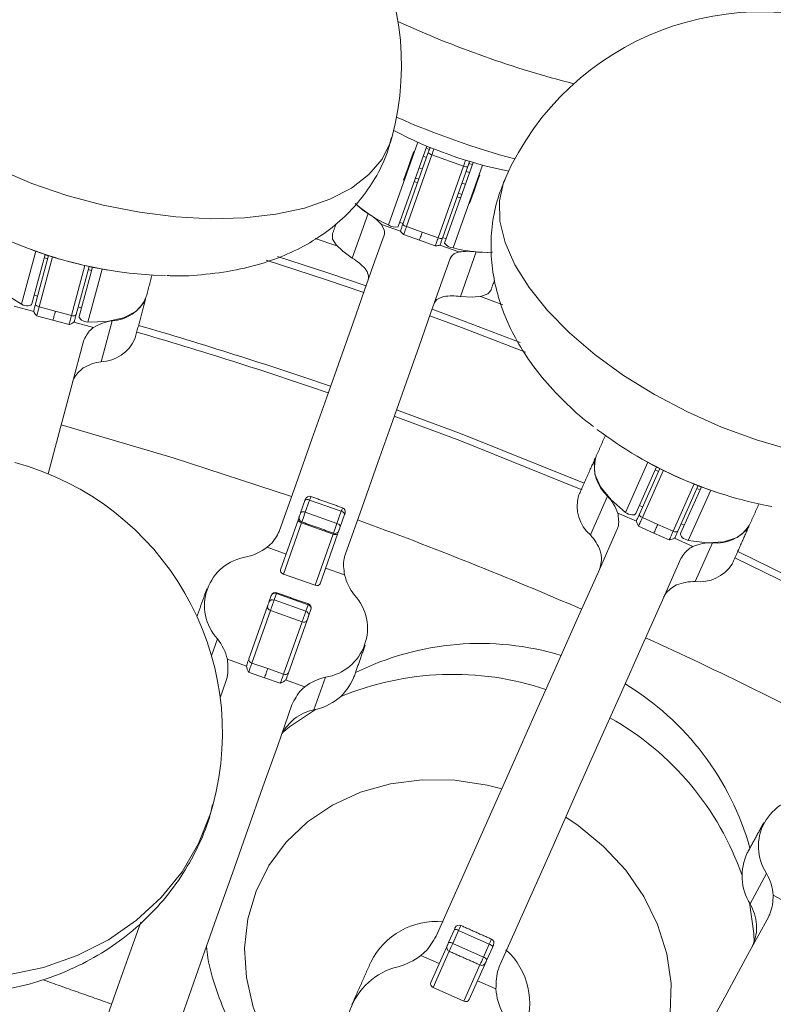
# Model space of a CAD drawing. Header units: millimetres. Extents: x 95 to 591, y 325 to 1119.
# Tile 49 of 55: x 455 to 482, y 614 to 649. Entities that reach past the tile are written whole.
import ezdxf

# ---------------------------------------------------------------- set-up
doc = ezdxf.new("R2010")
doc.units = ezdxf.units.MM

msp = doc.modelspace()

# ---------------------------------------------------------------- linework, layer by layer
at = {"color": 7, "linetype": 'Continuous', "lineweight": 15}
for p, q in [((468.221, 641.734), (469.268, 644.69)), ((469.592, 644.549), (468.573, 641.672)), ((469.565, 644.473), (469.683, 644.431)), ((468.738, 641.763), (469.645, 644.324)), ((469.773, 644.237), (468.866, 641.676)), ((469.463, 644.184), (469.58, 644.143)), ((469.773, 644.237), (470.904, 643.837)), ((469.316, 643.771), (469.434, 643.73)), ((469.997, 641.275), (470.904, 643.837)), ((471.059, 643.823), (470.152, 641.262)), ((470.222, 641.088), (471.241, 643.965)), ((471.582, 643.87), (470.535, 640.914)), ((471.097, 643.931), (471.214, 643.889)), ((469.187, 643.408), (469.305, 643.366)), ((470.994, 643.642), (471.112, 643.6)), ((469.143, 643.283), (469.261, 643.242)), ((470.848, 643.229), (470.966, 643.187)), ((470.675, 642.741), (470.793, 642.699)), ((470.719, 642.865), (470.837, 642.823)), ((466.932, 640.546), (467.497, 642.139)), ((467.97, 641.75), (468.658, 641.507)), ((468.628, 641.826), (468.745, 641.785)), ((468.866, 641.676), (469.432, 641.476)), ((465.605, 641.248), (466.383, 640.991)), ((469.331, 641.191), (468.765, 641.391)), ((469.432, 641.476), (469.997, 641.275)), ((470.159, 641.284), (470.277, 641.242)), ((469.896, 640.991), (469.331, 641.191)), ((470.74, 640.77), (470.052, 641.013)), ((455.128, 638.899), (455.636, 640.794)), ((455.97, 640.68), (455.498, 638.918)), ((455.628, 638.92), (456.089, 640.641)), ((456.232, 640.596), (455.753, 638.808)), ((455.939, 640.563), (456.059, 640.531)), ((455.966, 640.664), (456.087, 640.632)), ((471.353, 640.774), (470.789, 639.18)), ((456.912, 638.498), (457.391, 640.285)), ((457.538, 640.253), (457.077, 638.531)), ((457.188, 638.465), (457.66, 640.227)), ((458.007, 640.159), (457.499, 638.264)), ((457.508, 640.142), (457.629, 640.11)), ((457.535, 640.244), (457.656, 640.211)), ((455.58, 639.225), (455.701, 639.192)), ((454.861, 638.835), (455.566, 638.646)), ((455.753, 638.808), (456.333, 638.653)), ((457.15, 638.804), (457.27, 638.772)), ((456.246, 638.33), (455.667, 638.485)), ((456.333, 638.653), (456.912, 638.498)), ((456.826, 638.175), (456.246, 638.33)), ((457.699, 638.075), (456.994, 638.263)), ((458.36, 638.314), (457.967, 636.85)), ((476.684, 631.47), (477.482, 633.263)), ((477.794, 633.097), (477.052, 631.431)), ((477.18, 631.412), (477.905, 633.04)), ((478.039, 632.973), (477.287, 631.283)), ((477.744, 632.987), (477.859, 632.936)), ((477.787, 633.083), (477.901, 633.032)), ((478.383, 630.795), (479.136, 632.485)), ((479.275, 632.43), (478.551, 630.802)), ((479.272, 632.422), (479.386, 632.371)), ((478.651, 630.719), (479.392, 632.385)), ((479.724, 632.264), (478.926, 630.472)), ((479.229, 632.326), (479.343, 632.275)), ((465.089, 631.46), (465.243, 631.895)), ((465.408, 631.912), (465.254, 631.476)), ((465.408, 631.912), (466.539, 631.511)), ((475.43, 630.667), (476.047, 632.051)), ((477.181, 631.721), (477.295, 631.67)), ((465.254, 631.476), (466.385, 631.076)), ((466.385, 631.076), (466.539, 631.511)), ((466.657, 631.395), (466.503, 630.959)), ((476.409, 631.449), (477.076, 631.152)), ((464.367, 629.419), (465.007, 631.228)), ((465.119, 631.094), (464.472, 629.268)), ((465.119, 631.094), (466.25, 630.693)), ((477.287, 631.283), (477.835, 631.039)), ((477.835, 631.039), (478.383, 630.795)), ((478.665, 631.06), (478.78, 631.009)), ((465.603, 628.868), (466.25, 630.693)), ((466.421, 630.727), (465.781, 628.919)), ((477.699, 630.733), (477.151, 630.977)), ((478.247, 630.489), (477.699, 630.733)), ((479.093, 630.254), (478.427, 630.551)), ((479.784, 630.387), (479.167, 629.003)), ((463.889, 630.225), (464.567, 629.985)), ((464.472, 629.268), (465.603, 628.868)), ((466.659, 629.244), (465.981, 629.484)), ((464.226, 628.574), (464.145, 628.343)), ((464.226, 628.574), (465.358, 628.174)), ((463.959, 628.268), (464.041, 628.5)), ((464.145, 628.343), (465.276, 627.942)), ((463.242, 626.243), (463.906, 628.118)), ((464.012, 627.968), (463.348, 626.093)), ((464.012, 627.968), (465.143, 627.568)), ((465.276, 627.942), (465.358, 628.174)), ((465.455, 627.999), (465.373, 627.768)), ((464.479, 625.693), (465.143, 627.568)), ((465.32, 627.618), (464.656, 625.743)), ((461.907, 626.354), (462.12, 626.955)), ((462.473, 626.225), (463.161, 625.982)), ((463.348, 626.093), (463.913, 625.893)), ((463.799, 625.569), (463.233, 625.77)), ((463.913, 625.893), (464.479, 625.693)), ((462.217, 624.848), (462.423, 625.429)), ((464.364, 625.369), (463.799, 625.569)), ((465.242, 625.245), (464.554, 625.488)), ((465.976, 625.589), (465.563, 624.423)), ((481.13, 617.492), (481.72, 618.579)), ((481.955, 617.804), (482.596, 617.456)), ((470.367, 616.11), (470.575, 616.576)), ((470.725, 616.546), (470.518, 616.08)), ((470.725, 616.546), (471.822, 616.058)), ((469.734, 614.689), (470.339, 616.047)), ((470.518, 616.08), (471.614, 615.592)), ((471.614, 615.592), (471.822, 616.058)), ((471.945, 615.966), (471.738, 615.5)), ((469.376, 615.652), (470.033, 615.36)), ((470.394, 615.8), (469.818, 614.508)), ((470.914, 614.02), (471.49, 615.312)), ((471.71, 615.437), (471.105, 614.079)), ((469.818, 614.508), (470.914, 614.02)), ((472.06, 614.457), (471.404, 614.75))]:
    msp.add_line(p, q, dxfattribs=at)
at = {"color": 7, "linetype": 'Continuous', "lineweight": 15, "flags": 128}
for points in [[(454.294, 643.719), (455.493, 643.215), (456.749, 642.786), (458.039, 642.441), (459.341, 642.184), (460.631, 642.021), (461.887, 641.954), (463.085, 641.986), (464.205, 642.114), (465.226, 642.338), (466.131, 642.652), (466.902, 643.052), (467.527, 643.529), (467.995, 644.077), (468.296, 644.684), (468.344, 644.844)], [(468.764, 643.335), (468.922, 643.782), (469.036, 644.102), (469.104, 644.294), (469.126, 644.359)], [(469.645, 644.324), (469.652, 644.346), (469.66, 644.368), (469.667, 644.388), (469.674, 644.407), (469.679, 644.422), (469.683, 644.434), (469.686, 644.441), (469.687, 644.443)], [(469.847, 644.445), (469.83, 644.398), (469.812, 644.346), (469.792, 644.292), (469.773, 644.237)], [(470.904, 643.837), (470.923, 643.891), (470.943, 643.946), (470.961, 643.998), (470.978, 644.044), (470.978, 644.045)], [(471.101, 643.942), (471.1, 643.94), (471.097, 643.933), (471.093, 643.922), (471.088, 643.906), (471.081, 643.888), (471.074, 643.867), (471.066, 643.845), (471.059, 643.823)], [(471.483, 643.524), (471.46, 643.46), (471.392, 643.267), (471.279, 642.947), (471.12, 642.5)], [(472.396, 643.409), (472.333, 643.254), (472.185, 642.593), (472.204, 641.873), (472.389, 641.109), (472.737, 640.312), (473.242, 639.499), (473.895, 638.683), (474.685, 637.878), (475.596, 637.1), (476.614, 636.361), (477.719, 635.676), (478.892, 635.056), (480.113, 634.513), (481.358, 634.056), (482.607, 633.693)], [(467.031, 642.497), (467.156, 642.387), (467.497, 642.139)], [(468.654, 641.528), (468.664, 641.556), (468.675, 641.585), (468.685, 641.614), (468.696, 641.644), (468.706, 641.674), (468.717, 641.704), (468.727, 641.734), (468.738, 641.763)], [(468.866, 641.676), (468.85, 641.632), (468.835, 641.587), (468.819, 641.544), (468.805, 641.503), (468.792, 641.466), (468.78, 641.434), (468.771, 641.409), (468.765, 641.391)], [(464.322, 630.793), (464.924, 632.492), (465.49, 634.09), (466.019, 635.583), (466.51, 636.969), (466.961, 638.243), (467.372, 639.404), (467.741, 640.447), (468.069, 641.371)], [(466.222, 641.4), (466.229, 641.23), (466.353, 641.025), (466.591, 640.794), (466.932, 640.546)], [(469.331, 641.191), (469.337, 641.209), (469.346, 641.234), (469.357, 641.266), (469.37, 641.303), (469.385, 641.344), (469.4, 641.387), (469.416, 641.432), (469.432, 641.476)], [(469.896, 640.991), (469.903, 641.008), (469.912, 641.034), (469.923, 641.065), (469.936, 641.102), (469.95, 641.143), (469.966, 641.187), (469.982, 641.231), (469.997, 641.275)], [(470.152, 641.262), (470.141, 641.233), (470.131, 641.203), (470.12, 641.173), (470.11, 641.144), (470.099, 641.114), (470.089, 641.084), (470.078, 641.055), (470.068, 641.027)], [(453.77, 640.68), (453.744, 640.489), (453.835, 640.082), (454.11, 639.664), (454.55, 639.261), (455.128, 638.899)], [(464.262, 640.607), (466.093, 640.008), (467.425, 639.555)], [(470.425, 640.537), (470.098, 639.613), (469.728, 638.569), (469.317, 637.409), (468.866, 636.134), (468.375, 634.749), (467.847, 633.255), (467.281, 631.657), (466.679, 629.958)], [(471.353, 640.774), (471.774, 640.752), (471.925, 640.758)], [(467.342, 639.32), (466.014, 639.771), (463.854, 640.475)], [(457.499, 638.264), (458.18, 638.288), (458.763, 638.417), (459.21, 638.642), (459.493, 638.949), (459.566, 639.127)], [(470.789, 639.18), (471.21, 639.158), (471.54, 639.188), (471.766, 639.269), (471.878, 639.397)], [(471.496, 639.18), (471.547, 639.161), (472.302, 638.876)], [(455.498, 638.918), (455.483, 638.89), (455.453, 638.868), (455.412, 638.853), (455.361, 638.846), (455.303, 638.848), (455.243, 638.858), (455.183, 638.875), (455.128, 638.899)], [(455.565, 638.684), (455.573, 638.714), (455.581, 638.745), (455.589, 638.775), (455.597, 638.806), (455.605, 638.835), (455.613, 638.864), (455.621, 638.892), (455.628, 638.92)], [(455.753, 638.808), (455.725, 638.817), (455.699, 638.829), (455.676, 638.842), (455.656, 638.857), (455.641, 638.873), (455.631, 638.889), (455.627, 638.905), (455.628, 638.92)], [(455.753, 638.808), (455.742, 638.767), (455.73, 638.722), (455.718, 638.677), (455.706, 638.632), (455.694, 638.588), (455.684, 638.549), (455.674, 638.514), (455.667, 638.485)], [(456.333, 638.653), (456.322, 638.612), (456.31, 638.567), (456.298, 638.522), (456.285, 638.476), (456.274, 638.433), (456.263, 638.393), (456.254, 638.359), (456.246, 638.33)], [(456.826, 638.175), (456.833, 638.203), (456.843, 638.238), (456.853, 638.278), (456.865, 638.321), (456.877, 638.366), (456.889, 638.412), (456.901, 638.456), (456.912, 638.498)], [(456.912, 638.498), (456.941, 638.492), (456.969, 638.488), (456.996, 638.488), (457.02, 638.492), (457.041, 638.498), (457.058, 638.507), (457.07, 638.518), (457.077, 638.531)], [(457.077, 638.531), (457.069, 638.504), (457.062, 638.476), (457.054, 638.447), (457.046, 638.417), (457.038, 638.387), (457.03, 638.357), (457.022, 638.326), (457.013, 638.296)], [(457.499, 638.264), (457.439, 638.271), (457.379, 638.285), (457.322, 638.307), (457.271, 638.334), (457.231, 638.366), (457.202, 638.4), (457.188, 638.434), (457.188, 638.465)], [(473.116, 637.195), (470.833, 638.068), (469.699, 638.485)], [(469.782, 638.721), (470.92, 638.302), (472.926, 637.538)], [(457.341, 637.586), (456.918, 636.009), (456.468, 634.327), (456.072, 632.85)], [(475.107, 632.288), (470.77, 634.032), (468.431, 634.905)], [(468.513, 635.138), (470.858, 634.261), (475.207, 632.513)], [(456.538, 634.591), (460.535, 633.418), (464.763, 632.037)], [(475.621, 633.442), (475.565, 633.257), (475.591, 632.841), (475.797, 632.385), (476.169, 631.918), (476.684, 631.47)], [(465.243, 631.895), (465.25, 631.913), (465.255, 631.928), (465.259, 631.939), (465.261, 631.944), (465.261, 631.945)], [(465.243, 631.895), (465.251, 631.907), (465.263, 631.917), (465.28, 631.924), (465.301, 631.928), (465.326, 631.928), (465.352, 631.926), (465.38, 631.92), (465.408, 631.912)], [(465.453, 632.037), (465.452, 632.034), (465.447, 632.02), (465.437, 631.993), (465.424, 631.957), (465.408, 631.912)], [(465.007, 631.228), (465.025, 631.278), (465.04, 631.32), (465.051, 631.352), (465.058, 631.372), (465.061, 631.381), (465.061, 631.381)], [(465.04, 631.322), (465.04, 631.323), (465.044, 631.331), (465.05, 631.349), (465.058, 631.373), (465.068, 631.402), (465.079, 631.432), (465.089, 631.46)], [(465.089, 631.46), (465.097, 631.472), (465.109, 631.482), (465.126, 631.489), (465.147, 631.492), (465.172, 631.493), (465.198, 631.491), (465.226, 631.485), (465.254, 631.476)], [(465.254, 631.476), (465.229, 631.405), (465.202, 631.33), (465.177, 631.258), (465.155, 631.198), (465.14, 631.154), (465.132, 631.132), (465.132, 631.13)], [(466.539, 631.511), (466.555, 631.556), (466.568, 631.593), (466.578, 631.619), (466.583, 631.634), (466.584, 631.636)], [(466.539, 631.511), (466.567, 631.5), (466.592, 631.487), (466.614, 631.472), (466.633, 631.456), (466.647, 631.44), (466.656, 631.424), (466.659, 631.409), (466.657, 631.395)], [(466.675, 631.445), (466.675, 631.444), (466.673, 631.438), (466.669, 631.427), (466.664, 631.413), (466.657, 631.395)], [(477.052, 631.431), (477.032, 631.406), (477, 631.389), (476.956, 631.381), (476.905, 631.382), (476.848, 631.392), (476.79, 631.411), (476.734, 631.438), (476.684, 631.47)], [(477.081, 631.189), (477.094, 631.218), (477.107, 631.247), (477.12, 631.276), (477.132, 631.305), (477.145, 631.333), (477.157, 631.36), (477.169, 631.387), (477.18, 631.412)], [(477.287, 631.283), (477.261, 631.296), (477.237, 631.311), (477.216, 631.328), (477.199, 631.346), (477.186, 631.364), (477.179, 631.381), (477.177, 631.398), (477.18, 631.412)], [(465.007, 631.228), (465.004, 631.21), (465.006, 631.192), (465.014, 631.173), (465.027, 631.154), (465.045, 631.136), (465.067, 631.119), (465.092, 631.105), (465.119, 631.094)], [(465.132, 631.13), (465.13, 631.125), (465.119, 631.094)], [(466.263, 630.73), (466.263, 630.732), (466.271, 630.754), (466.287, 630.797), (466.308, 630.858), (466.333, 630.929), (466.36, 631.005), (466.385, 631.076)], [(466.385, 631.076), (466.412, 631.065), (466.438, 631.052), (466.46, 631.037), (466.478, 631.021), (466.492, 631.005), (466.501, 630.989), (466.505, 630.973), (466.503, 630.959)], [(477.287, 631.283), (477.269, 631.244), (477.251, 631.202), (477.231, 631.158), (477.212, 631.116), (477.194, 631.075), (477.177, 631.037), (477.163, 631.004), (477.151, 630.977)], [(477.835, 631.039), (477.817, 630.999), (477.799, 630.958), (477.779, 630.914), (477.76, 630.872), (477.742, 630.831), (477.726, 630.793), (477.711, 630.76), (477.699, 630.733)], [(478.926, 630.472), (479.602, 630.389), (480.199, 630.425), (480.675, 630.578), (481.002, 630.837), (481.102, 631.001)], [(466.25, 630.693), (466.261, 630.725), (466.263, 630.73)], [(466.25, 630.693), (466.278, 630.685), (466.306, 630.68), (466.333, 630.679), (466.358, 630.682), (466.381, 630.689), (466.399, 630.699), (466.412, 630.712), (466.421, 630.727)], [(466.475, 630.88), (466.475, 630.88), (466.472, 630.872), (466.465, 630.851), (466.454, 630.82), (466.439, 630.778), (466.421, 630.727)], [(466.503, 630.959), (466.493, 630.931), (466.482, 630.901), (466.472, 630.872), (466.464, 630.848), (466.458, 630.831), (466.454, 630.822), (466.454, 630.821)], [(469.924, 616.345), (470.861, 618.449), (471.765, 620.478), (472.633, 622.429), (473.464, 624.296), (474.256, 626.075), (475.008, 627.762), (475.716, 629.352), (476.38, 630.844)], [(478.247, 630.489), (478.259, 630.516), (478.274, 630.549), (478.29, 630.587), (478.309, 630.628), (478.328, 630.67), (478.347, 630.713), (478.366, 630.755), (478.383, 630.795)], [(478.383, 630.795), (478.41, 630.784), (478.438, 630.777), (478.464, 630.772), (478.489, 630.772), (478.51, 630.774), (478.528, 630.781), (478.542, 630.79), (478.551, 630.802)], [(478.551, 630.802), (478.539, 630.777), (478.527, 630.75), (478.515, 630.723), (478.503, 630.694), (478.49, 630.666), (478.477, 630.637), (478.464, 630.608), (478.451, 630.579)], [(478.926, 630.472), (478.868, 630.488), (478.811, 630.512), (478.758, 630.542), (478.712, 630.577), (478.677, 630.615), (478.654, 630.653), (478.645, 630.688), (478.651, 630.719)], [(480.689, 630.073), (484.864, 628.028), (487.118, 626.854)], [(478.664, 629.827), (478, 628.336), (477.291, 626.745), (476.54, 625.058), (475.748, 623.279), (474.917, 621.412), (474.049, 619.462), (473.145, 617.432), (472.208, 615.328)], [(487.001, 626.638), (484.752, 627.809), (480.589, 629.848)], [(464.236, 628.602), (464.235, 628.599), (464.226, 628.574)], [(463.906, 628.118), (463.912, 628.136), (463.919, 628.156), (463.927, 628.177), (463.934, 628.199), (463.942, 628.22), (463.949, 628.239), (463.955, 628.256), (463.959, 628.268)], [(464.145, 628.343), (464.133, 628.312), (464.119, 628.271), (464.102, 628.223), (464.083, 628.17), (464.064, 628.115), (464.045, 628.061), (464.027, 628.011), (464.012, 627.968)], [(464.041, 628.5), (464.044, 628.509), (464.045, 628.511)], [(465.358, 628.174), (465.366, 628.198), (465.367, 628.201)], [(465.143, 627.568), (465.158, 627.611), (465.176, 627.661), (465.195, 627.714), (465.214, 627.769), (465.233, 627.822), (465.25, 627.87), (465.265, 627.911), (465.276, 627.942)], [(465.459, 628.01), (465.458, 628.009), (465.455, 627.999)], [(465.373, 627.768), (465.368, 627.755), (465.363, 627.739), (465.356, 627.719), (465.348, 627.698), (465.341, 627.676), (465.333, 627.655), (465.326, 627.635), (465.32, 627.618)], [(463.168, 626.034), (463.178, 626.063), (463.188, 626.092), (463.198, 626.12), (463.208, 626.147), (463.217, 626.173), (463.226, 626.198), (463.234, 626.221), (463.242, 626.243)], [(463.348, 626.093), (463.336, 626.059), (463.322, 626.02), (463.307, 625.977), (463.291, 625.933), (463.275, 625.889), (463.26, 625.846), (463.246, 625.805), (463.233, 625.77)], [(463.913, 625.893), (463.901, 625.859), (463.887, 625.82), (463.872, 625.777), (463.857, 625.733), (463.841, 625.688), (463.826, 625.645), (463.812, 625.605), (463.799, 625.569)], [(464.656, 625.743), (464.648, 625.721), (464.64, 625.697), (464.631, 625.672), (464.622, 625.646), (464.612, 625.619), (464.602, 625.591), (464.592, 625.562), (464.582, 625.533)], [(464.364, 625.369), (464.377, 625.405), (464.391, 625.445), (464.407, 625.488), (464.422, 625.533), (464.438, 625.577), (464.453, 625.619), (464.467, 625.658), (464.479, 625.693)], [(464.78, 624.595), (464.269, 623.153), (463.744, 621.671), (463.206, 620.15), (462.654, 618.592), (462.09, 616.999), (461.514, 615.372), (460.927, 613.713), (460.329, 612.026)], [(464.428, 623.602), (464.688, 623.812), (465.615, 624.436)], [(464.429, 611.726), (464.373, 611.806), (463.801, 612.78), (463.39, 613.805), (463.151, 614.86), (463.088, 615.917), (463.205, 616.954), (463.497, 617.946), (463.957, 618.869), (464.576, 619.702), (465.339, 620.425), (466.227, 621.021), (467.22, 621.477), (468.295, 621.781), (469.427, 621.927), (470.588, 621.911), (471.752, 621.734), (472.265, 621.603)], [(454.652, 614.956), (455.915, 615.228), (457.114, 615.65), (458.226, 616.212), (459.232, 616.907), (460.115, 617.721), (460.858, 618.639), (461.448, 619.646), (461.876, 620.723), (461.956, 621.002)], [(474.549, 620.586), (474.99, 620.292), (475.901, 619.546), (476.69, 618.693), (477.338, 617.755), (477.831, 616.753), (478.157, 615.71), (478.309, 614.65), (478.282, 613.6), (478.077, 612.583), (477.699, 611.623), (477.158, 610.742), (476.465, 609.962), (475.637, 609.3), (474.694, 608.773), (473.656, 608.391), (472.55, 608.166), (472.453, 608.154)], [(481.105, 617.539), (481.261, 616.433), (481.279, 616.099)], [(475.419, 605.307), (476.274, 606.881), (477.113, 608.427), (477.936, 609.943), (478.743, 611.429), (479.532, 612.881), (480.302, 614.299), (481.052, 615.681), (481.782, 617.025)], [(457.972, 612.86), (458.57, 614.548), (459.157, 616.206), (459.381, 616.84)], [(470.575, 616.576), (470.583, 616.596), (470.591, 616.614), (470.598, 616.628), (470.603, 616.639), (470.605, 616.645), (470.606, 616.647)], [(470.804, 616.723), (470.803, 616.719), (470.796, 616.704), (470.784, 616.677), (470.767, 616.64), (470.748, 616.596), (470.725, 616.546)], [(471.822, 616.058), (471.844, 616.108), (471.864, 616.152), (471.88, 616.189), (471.892, 616.216), (471.899, 616.231), (471.9, 616.235)], [(470.318, 615.998), (470.318, 616), (470.323, 616.01), (470.331, 616.029), (470.342, 616.053), (470.354, 616.081), (470.367, 616.11)], [(470.339, 616.047), (470.355, 616.083), (470.367, 616.109), (470.373, 616.124), (470.375, 616.127)], [(470.518, 616.08), (470.486, 616.007), (470.454, 615.937), (470.427, 615.876), (470.407, 615.83), (470.395, 615.805), (470.394, 615.8)], [(471.976, 616.037), (471.976, 616.035), (471.973, 616.029), (471.968, 616.018), (471.962, 616.004), (471.954, 615.986), (471.945, 615.966)], [(471.49, 615.312), (471.492, 615.317), (471.503, 615.342), (471.523, 615.388), (471.551, 615.449), (471.582, 615.519), (471.614, 615.592)], [(470.007, 615.301), (470.007, 615.301), (470.008, 615.303)], [(471.738, 615.5), (471.725, 615.471), (471.712, 615.443), (471.701, 615.418), (471.693, 615.4), (471.689, 615.39), (471.688, 615.388)], [(471.745, 615.517), (471.744, 615.514), (471.737, 615.499), (471.726, 615.473), (471.71, 615.437)], [(471.378, 614.693), (471.377, 614.691), (471.377, 614.69)]]:
    msp.add_lwpolyline(points, dxfattribs=at)
at = {"color": 7, "linetype": 'Continuous', "lineweight": 15}
for centre, radius, start, end in [((458.685, 647.432), 10, 345, 75), ((481.532, 639.342), 10, 66, 156), ((484.063, 682.793), 37.181, 245.3604, 255.6396), ((480.34, 672.281), 29.201, 246.1062, 254.8938), ((475.535, 658.712), 15.359, 242.3632, 258.6368), ((469.828, 644.393), 0.15, 136.1681, 160.5), ((469.798, 644.413), 0.177, 210.0951, 261.8844), ((470.995, 643.989), 0.177, 239.1264, 290.8983), ((470.959, 643.992), 0.15, 340.5, 4.8319), ((470.129, 646.018), 4.69, 228.8237, 245.9935), ((466.319, 640.222), 2.25, 42.7889, 58.4435), ((460.629, 654.692), 14.77, 241.8444, 268.5686), ((468.463, 642.079), 0.422, 234.9882, 285.0428), ((468.891, 641.852), 0.177, 210.1101, 261.8694), ((470.088, 641.428), 0.177, 239.1276, 290.8973), ((460.784, 655.265), 15.359, 249.6511, 260.3489), ((470.564, 641.335), 0.422, 215.9597, 266.0129), ((471.744, 645.418), 4.663, 254.9728, 272.3545), ((465.706, 638.563), 2.332, 43.7373, 58.2594), ((471.061, 638.543), 2.249, 82.5526, 98.2135), ((458.308, 639.691), 1.378, 272.1287, 335.8304), ((470.494, 636.866), 2.332, 82.743, 97.2599), ((458.625, 636.553), 1.782, 98.5607, 121.3227), ((418.71, 498.241), 145.675, 70.99165, 73.81998), ((418.71, 498.241), 145.428, 70.99248, 73.81798), ((457.916, 638.228), 1.378, 272.1294, 335.8297), ((458.243, 635.052), 1.82, 98.7197, 120.037), ((484.587, 646.208), 14.771, 232.8447, 259.5682), ((452.297, 623.59), 10, 345, 75), ((476.953, 633.089), 1.378, 165.1713, 228.8698), ((484.83, 646.75), 15.359, 240.6511, 251.3489), ((476.337, 631.705), 1.378, 165.1708, 228.8703), ((465.402, 631.895), 0.15, 70.5, 160.5), ((474.732, 630.849), 1.782, 19.6782, 42.4405), ((466.534, 631.495), 0.15, 340.5, 70.5), ((465.182, 631.272), 0.15, 160.5, 250.5), ((418.71, 498.241), 141.5, 66.50615, 69.99385), ((479.949, 631.755), 1.378, 263.1296, 326.8302), ((466.313, 630.871), 0.15, 250.5, 340.5), ((474.084, 629.442), 1.82, 20.9611, 42.2807), ((479.77, 628.606), 1.781, 89.5574, 112.3244), ((462.717, 631.767), 1.937, 283.0803, 307.2325), ((463.416, 628.142), 1.758, 98.514, 222.4861), ((479.332, 630.371), 1.378, 263.1289, 326.8298), ((468.539, 629.705), 1.937, 193.7675, 217.9198), ((479.159, 627.183), 1.82, 89.7209, 111.0383), ((464.171, 628.444), 0.142, 67.1678, 156.7171), ((464.186, 628.461), 0.15, 70.5, 160.5), ((464.089, 628.212), 0.142, 67.1664, 156.7193), ((465.317, 628.06), 0.15, 340.5, 70.5), ((465.716, 627.328), 1.758, 278.514, 42.4861), ((464.038, 628.1), 0.134, 171.9249, 258.5464), ((465.236, 627.806), 0.142, 344.2793, 73.8365), ((465.318, 628.037), 0.142, 344.2802, 73.8315), ((465.205, 627.686), 0.134, 242.4411, 329.0839), ((460.592, 625.765), 1.937, 13.7685, 37.9188), ((471.492, 616.792), 10, 73.1808, 116.4035), ((418.71, 498.241), 141.5, 62.00615, 65.49385), ((463.374, 626.225), 0.134, 171.9164, 258.555), ((464.541, 625.812), 0.134, 242.4521, 329.0812), ((466.414, 623.703), 1.937, 103.0803, 127.2325), ((465.217, 626.301), 1.91, 280.4143, 337.3927), ((470.526, 615.202), 10.487, 71.5524, 112.5445), ((471.492, 616.792), 10, 15.5965, 58.8192), ((466.008, 622.517), 1.957, 103.1631, 125.9472), ((471.078, 615.113), 10.339, 19.1486, 60.7544), ((483.186, 619.549), 1.758, 89.5138, 213.4862), ((482.757, 618.492), 1.91, 154.6077, 211.5856), ((480.025, 617.643), 1.937, 4.7697, 28.9178), ((479.416, 616.548), 1.957, 6.0522, 28.8369), ((469.933, 614.255), 2.61, 84.6687, 153.7563), ((470.743, 616.586), 0.15, 66, 156), ((470.615, 616.385), 0.195, 55.5018, 101.8554), ((471.839, 616.098), 0.15, 336, 66), ((470.455, 615.937), 0.15, 156, 246), ((470.407, 615.919), 0.195, 55.5033, 101.8545), ((471.776, 615.868), 0.195, 30.1359, 76.5086), ((468.011, 617.382), 2.203, 284.5805, 308.2823), ((471.569, 615.402), 0.195, 30.1426, 76.5019), ((470.678, 613.943), 2.586, 337.8731, 47.7021), ((469.129, 612.908), 2.409, 103.5193, 218.5858), ((471.551, 615.449), 0.15, 246, 336), ((474.259, 614.6), 2.203, 183.7171, 207.4202)]:
    msp.add_arc(centre, radius, start, end, dxfattribs=at)
for centre, major_axis, ratio, start_param, end_param in [((464.508, 629.369), (0.141, -0.05), 0.715148, 3.141593, 4.712389), ((465.639, 628.969), (0.141, -0.05), 0.715148, 4.712389, 6.283185), ((469.871, 614.628), (0.137, -0.061), 0.875873, 3.141593, 4.712389), ((470.968, 614.14), (0.137, -0.061), 0.875873, 4.712389, 6.283185)]:
    msp.add_ellipse(centre, major_axis=major_axis, ratio=ratio, start_param=start_param, end_param=end_param, dxfattribs=at)
for points, knots in [([(460.311, 639.927), (460.363, 639.924), (460.838, 639.897), (461.726, 639.958), (462.914, 640.128), (464.004, 640.432), (464.97, 640.834), (465.831, 641.337), (466.585, 641.934), (467.231, 642.616), (467.772, 643.407), (468.15, 644.159), (468.28, 644.67), (468.326, 644.854)], [0, 0, 0, 0, 0.0145, 0.13273, 0.254943, 0.364711, 0.469087, 0.568098, 0.663008, 0.755127, 0.8455, 0.944722, 1, 1, 1, 1]), ([(472.401, 643.401), (472.292, 643.134), (472.065, 642.575), (471.901, 641.672), (471.865, 640.739), (471.971, 639.815), (472.207, 638.906), (472.572, 638.011), (473.071, 637.13), (473.705, 636.263), (474.486, 635.428), (475.111, 634.847), (475.496, 634.569), (475.547, 634.532)], [0, 0, 0, 0, 0.084442, 0.176789, 0.267982, 0.359311, 0.45218, 0.548162, 0.648846, 0.755356, 0.86735, 0.982465, 1, 1, 1, 1]), ([(467.97, 641.75), (468.031, 641.64), (468.106, 641.503), (468.075, 641.393), (468.069, 641.371)], [0, 0, 0, 0, 0.79953, 1, 1, 1, 1]), ([(468.765, 641.391), (468.765, 641.391), (468.741, 641.412), (468.693, 641.453), (468.67, 641.489), (468.658, 641.507)], [0, 0, 0, 0, 0.008089, 0.517773, 1, 1, 1, 1]), ([(470.052, 641.013), (470.032, 641.007), (469.991, 640.993), (469.928, 640.992), (469.897, 640.991), (469.896, 640.991)], [0, 0, 0, 0, 0.482219, 0.99193, 1, 1, 1, 1]), ([(470.425, 640.537), (470.478, 640.614), (470.545, 640.711), (470.707, 640.76), (470.74, 640.77)], [0, 0, 0, 0, 0.799516, 1, 1, 1, 1]), ([(467.503, 639.774), (467.511, 639.868), (467.52, 639.992), (467.415, 640.14), (467.39, 640.175)], [0, 0, 0, 0, 0.763347, 1, 1, 1, 1]), ([(470.199, 639.18), (470.078, 639.135), (469.92, 639.075), (469.871, 638.966), (469.86, 638.94)], [0, 0, 0, 0, 0.763348, 1, 1, 1, 1]), ([(455.667, 638.485), (455.666, 638.486), (455.644, 638.513), (455.597, 638.567), (455.576, 638.62), (455.566, 638.646)], [0, 0, 0, 0, 0.008118, 0.517891, 1, 1, 1, 1]), ([(456.994, 638.263), (456.972, 638.246), (456.927, 638.21), (456.86, 638.187), (456.826, 638.175), (456.826, 638.175)], [0, 0, 0, 0, 0.4821147, 0.9918696, 1, 1, 1, 1]), ([(457.341, 637.586), (457.405, 637.731), (457.485, 637.913), (457.663, 638.048), (457.699, 638.075)], [0, 0, 0, 0, 0.799523, 1, 1, 1, 1]), ([(457.332, 636.627), (457.199, 636.512), (457.025, 636.361), (456.962, 636.165), (456.948, 636.118)], [0, 0, 0, 0, 0.763316, 1, 1, 1, 1]), ([(476.409, 631.449), (476.435, 631.277), (476.467, 631.062), (476.394, 630.88), (476.38, 630.844)], [0, 0, 0, 0, 0.799508, 1, 1, 1, 1]), ([(477.151, 630.977), (477.151, 630.978), (477.132, 631.008), (477.094, 631.069), (477.082, 631.125), (477.076, 631.152)], [0, 0, 0, 0, 0.008107, 0.517871, 1, 1, 1, 1]), ([(464.322, 630.793), (464.237, 630.625), (464.131, 630.415), (463.929, 630.257), (463.889, 630.225)], [0, 0, 0, 0, 0.799499, 1, 1, 1, 1]), ([(478.427, 630.551), (478.403, 630.537), (478.352, 630.508), (478.282, 630.496), (478.248, 630.489), (478.247, 630.489)], [0, 0, 0, 0, 0.482117, 0.991882, 1, 1, 1, 1]), ([(466.659, 629.244), (466.63, 629.444), (466.595, 629.694), (466.665, 629.914), (466.679, 629.958)], [0, 0, 0, 0, 0.799514, 1, 1, 1, 1]), ([(475.762, 629.456), (475.804, 629.609), (475.858, 629.811), (475.797, 630.039), (475.783, 630.093)], [0, 0, 0, 0, 0.763358, 1, 1, 1, 1]), ([(478.664, 629.827), (478.75, 629.96), (478.857, 630.127), (479.054, 630.233), (479.093, 630.254)], [0, 0, 0, 0, 0.79952, 1, 1, 1, 1]), ([(478.505, 628.881), (478.356, 628.788), (478.16, 628.667), (478.067, 628.482), (478.046, 628.439)], [0, 0, 0, 0, 0.763312, 1, 1, 1, 1]), ([(442.655, 626.169), (442.609, 626.018), (442.452, 625.494), (442.345, 624.56), (442.332, 623.394), (442.484, 622.232), (442.785, 621.095), (443.233, 619.998), (443.822, 618.955), (444.544, 617.983), (445.39, 617.096), (446.347, 616.307), (447.401, 615.631), (448.537, 615.079), (449.738, 614.661), (450.984, 614.385), (452.255, 614.257), (453.532, 614.281), (454.791, 614.459), (456.013, 614.789), (457.174, 615.265), (458.255, 615.882), (459.235, 616.626), (460.097, 617.484), (460.83, 618.439), (461.412, 619.476), (461.788, 620.354), (461.913, 620.894), (461.949, 621.052)], [0, 0, 0, 0, 0.0159003, 0.055031, 0.0940601, 0.1330861, 0.1722047, 0.2114996, 0.2510355, 0.2908509, 0.3309587, 0.371349, 0.4119952, 0.4528629, 0.4939167, 0.5351232, 0.5764458, 0.6178408, 0.6592603, 0.7006427, 0.741913, 0.78299, 0.8237996, 0.8642861, 0.904422, 0.9442158, 0.9837078, 1, 1, 1, 1]), ([(462.473, 626.225), (462.494, 626.006), (462.521, 625.732), (462.439, 625.48), (462.423, 625.429)], [0, 0, 0, 0, 0.799517, 1, 1, 1, 1]), ([(463.233, 625.77), (463.233, 625.77), (463.215, 625.806), (463.177, 625.876), (463.166, 625.947), (463.161, 625.982)], [0, 0, 0, 0, 0.008094, 0.517878, 1, 1, 1, 1]), ([(464.554, 625.488), (464.529, 625.465), (464.475, 625.417), (464.402, 625.386), (464.365, 625.369), (464.364, 625.369)], [0, 0, 0, 0, 0.4821, 0.991885, 1, 1, 1, 1]), ([(464.78, 624.595), (464.874, 624.787), (464.991, 625.027), (465.2, 625.208), (465.242, 625.245)], [0, 0, 0, 0, 0.799526, 1, 1, 1, 1]), ([(464.86, 624.101), (464.7, 623.947), (464.492, 623.745), (464.39, 623.487), (464.366, 623.425)], [0, 0, 0, 0, 0.763328, 1, 1, 1, 1]), ([(481.955, 617.804), (481.942, 617.584), (481.925, 617.309), (481.806, 617.072), (481.782, 617.025)], [0, 0, 0, 0, 0.799515, 1, 1, 1, 1]), ([(481.19, 615.935), (481.27, 616.134), (481.375, 616.394), (481.364, 616.685), (481.362, 616.754)], [0, 0, 0, 0, 0.763333, 1, 1, 1, 1]), ([(469.924, 616.345), (469.807, 616.14), (469.659, 615.883), (469.424, 615.691), (469.376, 615.652)], [0, 0, 0, 0, 0.799518, 1, 1, 1, 1]), ([(461.726, 615.97), (461.741, 615.836), (461.802, 615.312), (462.061, 614.414), (462.514, 613.308), (462.889, 612.57), (463.139, 612.228), (463.15, 612.214)], [0, 0, 0, 0, 0.100525, 0.394048, 0.689445, 0.986968, 1, 1, 1, 1]), ([(472.06, 614.457), (472.066, 614.7), (472.074, 615.004), (472.186, 615.274), (472.208, 615.328)], [0, 0, 0, 0, 0.7995361, 1, 1, 1, 1])]:
    msp.add_open_spline(points, degree=3, knots=knots, dxfattribs=at)
for points in [[(466.358, 641.783), (466.222, 641.4)], [(468.658, 641.507), (468.654, 641.528)], [(470.068, 641.027), (470.052, 641.013)], [(459.566, 639.127), (459.784, 639.944)], [(471.878, 639.397), (472.007, 639.762)], [(459.173, 637.663), (459.566, 639.127)], [(455.566, 638.646), (455.565, 638.684)], [(457.013, 638.296), (456.994, 638.263)], [(475.965, 634.214), (475.621, 633.442)], [(475.621, 633.442), (475.004, 632.057)], [(466.584, 631.636), (465.453, 632.037)], [(481.102, 631.001), (481.446, 631.774)], [(465.132, 631.13), (466.263, 630.73)], [(477.076, 631.152), (477.081, 631.189)], [(480.486, 629.617), (481.102, 631.001)], [(478.451, 630.579), (478.427, 630.551)], [(461.738, 628.736), (461.389, 627.752)], [(465.367, 628.201), (464.236, 628.602)], [(466.98, 625.567), (467.394, 626.733)], [(463.161, 625.982), (463.168, 626.034)], [(464.582, 625.533), (464.554, 625.488)], [(481.622, 620.398), (481.031, 619.311)], [(471.9, 616.235), (470.804, 616.723)], [(470.394, 615.8), (471.49, 615.312)], [(467.592, 615.409), (466.921, 613.902)], [(458.346, 613.915), (455.893, 614.784)]]:
    msp.add_open_spline(points, degree=1, dxfattribs=at)

doc.saveas('drawing.dxf')
